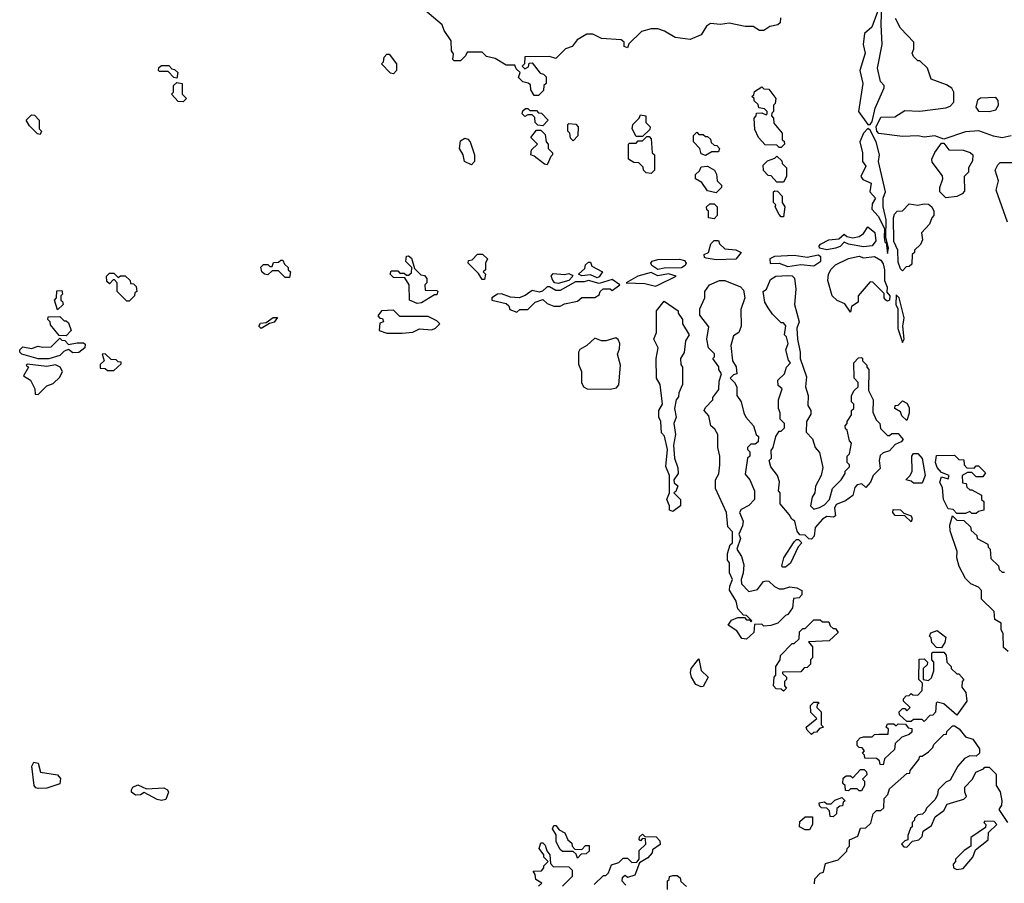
# Model space of a CAD drawing. Extents: x 2769579 to 2883812, y 684207 to 828660.
# Tile 87 of 256: x 2825430 to 2829975, y 702064 to 706049. Entities that reach past the tile are written whole.
import ezdxf

# ---------------------------------------------------------------- set-up
doc = ezdxf.new("R2010")
doc.units = 0

msp = doc.modelspace()

# ---------------------------------------------------------------- linework, layer by layer
at = {"layer": '0CON02XD'}
for points in [[(2828941.7, 706058.3), (2828940, 706035), (2828930, 706025), (2828893, 706017), (2828865, 706000), (2828845, 706000), (2828815, 706017.5), (2828778.3, 706018.3), (2828705, 706032.5), (2828665, 706027.5), (2828618.3, 706031.7), (2828600.7, 706019.3), (2828575, 705980), (2828525, 705957.5), (2828455, 705967.5), (2828407, 705997), (2828375, 706007.5), (2828345, 706007.5), (2828300, 705995), (2828241.7, 705938.3), (2828235, 705920), (2828220, 705925), (2828220, 705945), (2828207, 705957), (2828115, 705962.5), (2828075, 705982.5), (2828048.3, 705981.7), (2828003.6, 705956.4), (2827980, 705925), (2827950, 705915), (2827905, 705870), (2827875, 705880), (2827761.7, 705878.3), (2827760, 705845), (2827750, 705835), (2827761.7, 705821.7), (2827778.3, 705831.7), (2827781.7, 705848.3), (2827795, 705850), (2827831.7, 705801.7), (2827848.3, 705798.3), (2827860, 705785), (2827860, 705755), (2827850, 705745), (2827848.3, 705721.7), (2827825, 705700), (2827805, 705700), (2827790, 705725), (2827788.3, 705748.3), (2827777, 705757), (2827751.7, 705761.7), (2827731.7, 705781.7), (2827740, 705805), (2827721.7, 705821.7), (2827715, 705840), (2827675, 705840), (2827625, 705870), (2827585, 705880), (2827565, 705900), (2827495, 705900), (2827488.3, 705881.7), (2827465, 705860), (2827435, 705860), (2827430, 705865), (2827431.7, 705891.7), (2827422.5, 705905), (2827421.7, 705951.7), (2827389.3, 705999.3), (2827380, 706025), (2827240, 706145)], [(2829355, 705566.2), (2829365, 705580), (2829379.5, 705640.5), (2829420, 705735), (2829420, 705745), (2829403.6, 705763.6), (2829390, 705825), (2829411.2, 705935), (2829406.2, 706025), (2829410, 706125), (2829405, 706140), (2829393.8, 706125), (2829390, 706085), (2829363.3, 706015), (2829330, 705985), (2829323.3, 705935), (2829332.5, 705895), (2829307.5, 705815), (2829322, 705755), (2829301.2, 705625), (2829345, 705566.2), (2829355, 705566.2)], [(2830006.4, 705513.6), (2829965, 705503.3), (2829925, 705511.2), (2829857, 705537), (2829795, 705532), (2829695, 705497.5), (2829653.6, 705513.6), (2829605, 705506.7), (2829575, 705513.8), (2829505, 705510), (2829395, 705524), (2829386.7, 705535), (2829383.8, 705555), (2829405, 705600), (2829469.3, 705600.7), (2829515, 705630), (2829585, 705627.5), (2829705, 705642.5), (2829725, 705650), (2829741.7, 705668.3), (2829742.5, 705715), (2829733, 705733), (2829708.3, 705748.3), (2829637.5, 705775), (2829620, 705825), (2829585, 705860), (2829575, 705860), (2829555, 705880), (2829550, 705895), (2829557.5, 705915), (2829557.5, 705945), (2829495, 706010), (2829472.5, 706055)], [(2827155, 705800), (2827141.7, 705801.7), (2827100, 705845), (2827110, 705855), (2827113, 705877), (2827125, 705890), (2827135, 705890), (2827170, 705845), (2827170, 705815), (2827155, 705800)], [(2826155, 705780), (2826141.7, 705781.7), (2826115, 705810), (2826075, 705810), (2826070, 705815), (2826071.7, 705828.3), (2826085, 705837.5), (2826118.3, 705838.3), (2826131.7, 705821.7), (2826145, 705820), (2826160, 705805), (2826155, 705780)], [(2826185, 705670), (2826161.7, 705671.7), (2826130, 705705), (2826140, 705715), (2826140, 705745), (2826155, 705760), (2826180, 705755), (2826180, 705705), (2826200, 705685), (2826185, 705670)], [(2828945, 705460), (2828935, 705460), (2828925, 705470), (2828871.7, 705471.7), (2828840, 705505), (2828823, 705543), (2828820, 705595), (2828830, 705605), (2828831.7, 705618.3), (2828855, 705620), (2828875, 705610), (2828880, 705615), (2828880, 705625), (2828868.3, 705638.3), (2828841.7, 705641.7), (2828838.3, 705658.3), (2828820, 705675), (2828820, 705685), (2828810, 705695), (2828818.3, 705701.7), (2828821.7, 705718.3), (2828855, 705740), (2828865, 705730), (2828888.3, 705728.3), (2828920, 705685), (2828917, 705663), (2828910, 705655), (2828910, 705625), (2828901.7, 705618.3), (2828900, 705605), (2828910, 705595), (2828911.7, 705571.7), (2828950, 705525), (2828950, 705495), (2828958.3, 705488.3), (2828960, 705475), (2828945, 705460)], [(2829905, 705626.2), (2829935, 705633.3), (2829947.5, 705655), (2829947, 705677), (2829935, 705690), (2829865, 705687.5), (2829851.7, 705678.3), (2829843.3, 705645), (2829855, 705627.5), (2829905, 705626.2)], [(2827845, 705560), (2827821.7, 705561.7), (2827810, 705575), (2827808.3, 705598.3), (2827795, 705610), (2827775, 705610), (2827761.7, 705601.7), (2827750, 705615), (2827751.7, 705628.3), (2827765, 705640), (2827775, 705640), (2827785, 705630), (2827815, 705630), (2827825, 705620), (2827838.3, 705618.3), (2827870, 705585), (2827845, 705560)], [(2825525, 705520), (2825511.7, 705521.7), (2825475, 705560), (2825460, 705585), (2825485, 705610), (2825498.3, 705608.3), (2825520, 705585), (2825520, 705545), (2825530, 705535), (2825525, 705520)], [(2828305, 705510), (2828275, 705510), (2828257.5, 705545), (2828260, 705565), (2828290, 705595), (2828295, 705610), (2828320, 705605), (2828320, 705575), (2828340, 705555), (2828338.3, 705541.7), (2828305, 705510)], [(2827985, 705490), (2827971.7, 705501.7), (2827970, 705525), (2827960, 705535), (2827960, 705565), (2827965, 705570), (2827997, 705567), (2828007.5, 705555), (2828007, 705513), (2827985, 705490)], [(2829435, 704970), (2829440, 704995), (2829427.5, 705045), (2829430, 705125), (2829415.9, 705185.9), (2829416.2, 705225), (2829426.2, 705255), (2829394, 705395), (2829398, 705425), (2829384, 705485), (2829355, 705540), (2829345, 705547.5), (2829324.2, 705525), (2829308, 705485), (2829320, 705435), (2829320.8, 705395), (2829336.4, 705373.6), (2829312.5, 705325), (2829322.4, 705312.4), (2829360, 705295), (2829354, 705255), (2829380, 705225), (2829365, 705200), (2829364, 705175), (2829392.3, 705142.3), (2829422.5, 705085), (2829420, 705045), (2829423.6, 705023.6), (2829430, 705020), (2829435, 704970)], [(2827515, 705380), (2827482.5, 705395), (2827477.5, 705425), (2827460, 705455), (2827465, 705490), (2827485, 705502.5), (2827498.3, 705498.3), (2827510, 705485), (2827530, 705425), (2827530, 705395), (2827515, 705380)], [(2827865, 705380), (2827851.7, 705381.7), (2827805, 705420), (2827790, 705425), (2827791.7, 705448.3), (2827820, 705475), (2827790, 705505), (2827815, 705540), (2827835, 705540), (2827855, 705520), (2827860, 705485), (2827870, 705475), (2827870, 705455), (2827890, 705435), (2827890, 705425), (2827881.7, 705418.3), (2827865, 705380)], [(2828345, 705340), (2828321.7, 705341.7), (2828310, 705355), (2828308.3, 705368.3), (2828288.3, 705388.3), (2828265, 705390), (2828240, 705405), (2828240, 705475), (2828245, 705480), (2828275, 705480), (2828285, 705490), (2828305, 705490), (2828325, 705510), (2828335, 705510), (2828345, 705500), (2828350, 705435), (2828360, 705425), (2828360, 705355), (2828345, 705340)], [(2828595, 705422.5), (2828575, 705430), (2828570, 705455), (2828540, 705485), (2828540, 705515), (2828555, 705530), (2828565, 705520), (2828585, 705520), (2828595, 705510), (2828605, 705510), (2828618.3, 705498.3), (2828621.7, 705481.7), (2828635, 705470), (2828648.3, 705468.3), (2828660, 705455), (2828655, 705440), (2828625, 705440), (2828595, 705422.5)], [(2829705, 705227.5), (2829677.5, 705255), (2829677.5, 705275), (2829691.2, 705315), (2829689.3, 705329.3), (2829641.7, 705391.7), (2829640, 705405), (2829653.9, 705436.1), (2829685, 705480), (2829695, 705480), (2829718.3, 705448.3), (2829785, 705447.5), (2829817, 705437), (2829830, 705425), (2829828.3, 705398.3), (2829810, 705365), (2829810, 705345), (2829790, 705325), (2829791.7, 705258.3), (2829780, 705245), (2829755, 705232.5), (2829705, 705227.5)], [(2828955, 705300), (2828925, 705300), (2828898.3, 705328.3), (2828885, 705330), (2828863, 705353), (2828861.7, 705378.3), (2828881.7, 705398.3), (2828915, 705410), (2828925, 705420), (2828948.3, 705398.3), (2828950, 705385), (2828970, 705365), (2828970, 705325), (2828955, 705300)], [(2828645, 705250), (2828605, 705260), (2828578.3, 705298.3), (2828550, 705315), (2828550, 705335), (2828568.3, 705351.7), (2828575, 705370), (2828605, 705372.5), (2828637.5, 705355), (2828647, 705337), (2828650, 705305), (2828670, 705285), (2828670, 705275), (2828645, 705250)], [(2829990, 705115), (2829937, 705263), (2829948.8, 705305), (2829933.3, 705355), (2829945, 705380), (2829955, 705390), (2830015, 705390)], [(2828955, 705140), (2828945, 705140), (2828935, 705150), (2828917.5, 705185), (2828920, 705195), (2828910, 705205), (2828910, 705255), (2828915, 705260), (2828928.3, 705258.3), (2828950, 705235), (2828950, 705205), (2828962.5, 705185), (2828955, 705140)], [(2828635, 705130), (2828610, 705135), (2828610, 705165), (2828601.7, 705171.7), (2828600, 705185), (2828615, 705200), (2828635, 705200), (2828650, 705185), (2828650, 705145), (2828635, 705130)], [(2829505, 704890), (2829495, 704900), (2829485, 704930), (2829483.3, 704985), (2829464.4, 705025), (2829463.8, 705135), (2829468.3, 705151.7), (2829480, 705165), (2829505, 705167.5), (2829535, 705200), (2829575, 705193.3), (2829605, 705200), (2829625, 705197.5), (2829640, 705185), (2829650, 705165), (2829650, 705145), (2829640, 705135), (2829630, 705105), (2829592.5, 705065), (2829597, 705033), (2829588.3, 705011.7), (2829560, 704985), (2829560, 704975), (2829550, 704965), (2829548.3, 704921.7), (2829535, 704910), (2829521.7, 704908.3), (2829505, 704890)], [(2829155, 704987.5), (2829122.5, 704995), (2829120, 705005), (2829127, 705013), (2829165, 705033.3), (2829211.7, 705038.3), (2829235, 705060), (2829248.3, 705048.3), (2829275, 705042.5), (2829305, 705048.8), (2829325, 705062.5), (2829345, 705092.5), (2829376.6, 705066.6), (2829382.1, 705027.9), (2829365, 705006), (2829325, 705001.2), (2829255, 705013.3), (2829235, 705022.5), (2829217.3, 705002.7), (2829195, 704994.2), (2829155, 704987.5)], [(2828645, 704941.2), (2828598.3, 704948.3), (2828591.7, 704951.7), (2828590, 704965), (2828610, 704975), (2828620, 705015), (2828635, 705030), (2828655, 705030), (2828660, 705015), (2828685, 704992.5), (2828735, 704987.5), (2828760, 704975), (2828735, 704944.2), (2828645, 704941.2)], [(2827265, 704740), (2827230, 704755), (2827227.5, 704825), (2827208.3, 704858.3), (2827155, 704860), (2827140, 704875), (2827145, 704890), (2827175, 704890), (2827185, 704880), (2827205, 704880), (2827215, 704870), (2827225, 704870), (2827238.3, 704881.7), (2827240, 704905), (2827213, 704933), (2827215, 704957.5), (2827225, 704960), (2827239.3, 704949.3), (2827251.7, 704901.7), (2827281.7, 704871.7), (2827298.3, 704868.3), (2827310, 704855), (2827310, 704835), (2827300, 704825), (2827301.7, 704801.7), (2827355, 704800), (2827360, 704795), (2827355, 704780), (2827345, 704780), (2827285, 704742.5), (2827265, 704740)], [(2827575, 704850), (2827565, 704850), (2827548.3, 704878.3), (2827500, 704925), (2827501.7, 704938.3), (2827518.3, 704941.7), (2827543, 704967), (2827567, 704967), (2827590, 704945), (2827580, 704925), (2827580, 704895), (2827570, 704885), (2827580, 704875), (2827575, 704850)], [(2828975, 704910), (2829035, 704920), (2829095, 704913.3), (2829127.5, 704935), (2829127.5, 704955), (2829115, 704962.5), (2829065, 704952), (2829005, 704961.4), (2828914.3, 704955.7), (2828892, 704945), (2828894.1, 704924.1), (2828935, 704926.2), (2828975, 704910)], [(2829265, 704700), (2829238.3, 704738.3), (2829203, 704753), (2829180, 704775), (2829160, 704845), (2829163.3, 704875), (2829175, 704897.5), (2829195, 704917.5), (2829255, 704947.5), (2829305, 704957.5), (2829325, 704950), (2829375.9, 704955.9), (2829405, 704940), (2829415, 704922.5), (2829422, 704895), (2829422.5, 704845), (2829433.8, 704815), (2829432.5, 704792.5), (2829447.1, 704775), (2829445.5, 704754.5), (2829435, 704750), (2829427.5, 704755), (2829420, 704765), (2829420, 704785), (2829368.3, 704838.3), (2829355, 704840), (2829300, 704775), (2829300, 704745), (2829270, 704725), (2829265, 704700)], [(2826675, 704860), (2826655, 704860), (2826625, 704890), (2826595, 704890), (2826575, 704872.5), (2826560, 704875), (2826547.5, 704885), (2826543, 704907), (2826555, 704920), (2826575, 704920), (2826585, 704910), (2826595, 704910), (2826601.7, 704928.3), (2826625, 704930), (2826635, 704940), (2826645, 704940), (2826651.7, 704921.7), (2826670, 704905), (2826670, 704895), (2826680, 704885), (2826675, 704860)], [(2828095, 704857.5), (2828065, 704872), (2828025, 704867.5), (2828010, 704875), (2828038.3, 704901.7), (2828041.7, 704918.3), (2828055, 704930), (2828065, 704930), (2828071.7, 704911.7), (2828120, 704885), (2828105, 704862), (2828095, 704857.5)], [(2828375, 704896.2), (2828347.5, 704915), (2828342.5, 704925), (2828350, 704935), (2828375, 704942.5), (2828475, 704943.3), (2828498.3, 704938.3), (2828506.2, 704926.2), (2828501.2, 704915), (2828485, 704904.2), (2828405, 704902.5), (2828375, 704896.2)], [(2825935, 704750), (2825925, 704750), (2825880, 704795), (2825880, 704835), (2825868.3, 704848.3), (2825861.7, 704848.3), (2825845, 704830), (2825831.7, 704841.7), (2825830, 704865), (2825845, 704880), (2825865, 704880), (2825885, 704860), (2825895, 704867.5), (2825917, 704867), (2825940, 704845), (2825941.7, 704831.7), (2825955, 704830), (2825968.3, 704818.3), (2825970, 704795), (2825961.7, 704788.3), (2825960, 704775), (2825935, 704750)], [(2827915, 704832), (2827900, 704835), (2827891.2, 704845), (2827882.5, 704865), (2827891.7, 704878.3), (2827945, 704873.3), (2827965, 704877.5), (2827980, 704870), (2827982.5, 704865), (2827965, 704846.2), (2827915, 704832)], [(2828365, 704820), (2828375, 704823.3), (2828460, 704865), (2828425, 704875.7), (2828375, 704867.5), (2828345, 704882.5), (2828282.5, 704865), (2828230, 704835), (2828315, 704832.5), (2828365, 704820)], [(2829085, 703652.5), (2829073, 703653), (2829055, 703670), (2829031.7, 703671.7), (2829018.3, 703688.3), (2829007.5, 703735), (2828993.6, 703743.6), (2828982.5, 703765), (2828940, 703815), (2828940, 703865), (2828932.5, 703875), (2828937, 703917), (2828927.5, 703945), (2828897.5, 703985), (2828890, 704015), (2828900, 704025), (2828898.3, 704061.7), (2828907.5, 704075), (2828920, 704125), (2828935, 704150), (2828945, 704150), (2828960, 704165), (2828960, 704185), (2828940, 704205), (2828940, 704235), (2828932.5, 704255), (2828932.5, 704295), (2828950, 704345), (2828931.7, 704361.7), (2828930, 704385), (2828960, 704415), (2828970, 704445), (2828987.5, 704465), (2828978.3, 704478.3), (2828966.7, 704525), (2828977.5, 704555), (2828970, 704585), (2828960, 704595), (2828967, 704637), (2828955, 704650), (2828945, 704650), (2828905, 704690), (2828885, 704720), (2828870, 704745), (2828862.5, 704795), (2828877.5, 704805), (2828895, 704850), (2828920, 704865), (2828975, 704868.8), (2828996.4, 704866.4), (2829007, 704857), (2829013.3, 704805), (2829006.7, 704735), (2829027.5, 704655), (2829017.5, 704625), (2829020, 704575), (2829032.5, 704515), (2829032.5, 704485), (2829061.7, 704401.7), (2829057.5, 704355), (2829070, 704315), (2829068.3, 704268.3), (2829082.5, 704245), (2829081.7, 704228.3), (2829062.5, 704195), (2829060, 704145), (2829090, 704115), (2829102.5, 704075), (2829121.7, 704051.7), (2829137, 703983), (2829130, 703945), (2829103, 703897), (2829100, 703865), (2829087.5, 703845), (2829080, 703805), (2829095, 703790), (2829121.7, 703798.3), (2829145, 703810), (2829167.5, 703835), (2829182.5, 703885), (2829222.5, 703925), (2829240, 703955), (2829240, 703965), (2829260, 703985), (2829260, 703995), (2829250, 704005), (2829250, 704035), (2829260, 704045), (2829270, 704095), (2829260, 704105), (2829250, 704155), (2829241.7, 704161.7), (2829240, 704175), (2829250, 704185), (2829250, 704195), (2829270, 704225), (2829270, 704245), (2829280, 704255), (2829280, 704275), (2829270, 704285), (2829270, 704315), (2829281.7, 704338.3), (2829300, 704355), (2829300, 704375), (2829282.5, 704395), (2829280, 704465), (2829301.7, 704488.3), (2829315, 704490), (2829320, 704485), (2829320, 704475), (2829340, 704455), (2829340, 704445), (2829350, 704435), (2829348.3, 704338.3), (2829370, 704295), (2829368.3, 704238.3), (2829383, 704203), (2829400, 704185), (2829403, 704163), (2829435, 704130), (2829445, 704130), (2829455, 704140), (2829485, 704140), (2829507.5, 704112.5), (2829498.3, 704101.7), (2829470.7, 704089.3), (2829445, 704060), (2829415, 704050), (2829401.7, 704038.3), (2829397.5, 704015), (2829401.7, 703978.3), (2829370, 703945), (2829357.5, 703915), (2829335, 703890), (2829317, 703907), (2829295, 703902.5), (2829285, 703890), (2829276.4, 703853.6), (2829241.2, 703828.8), (2829198.3, 703811.7), (2829191.2, 703795), (2829195, 703760), (2829186.7, 703753.3), (2829155, 703756.7), (2829136.1, 703743.9), (2829102.5, 703705), (2829097.5, 703665), (2829085, 703652.5)], [(2827725, 704700), (2827738.3, 704711.7), (2827775, 704712.5), (2827810, 704745), (2827845, 704757.5), (2827865, 704740), (2827895, 704727.5), (2827925, 704727.5), (2827945, 704737.5), (2828005, 704750), (2828025, 704767.5), (2828085, 704767.5), (2828105, 704780), (2828110, 704795), (2828123, 704807), (2828155, 704807.5), (2828165, 704800), (2828200, 704825), (2828165, 704850), (2828105, 704831.2), (2828055, 704845.6), (2828035, 704839.4), (2827995, 704839.4), (2827925, 704800), (2827905, 704798.8), (2827875, 704816), (2827864.3, 704815.7), (2827842.9, 704797.1), (2827827.7, 704792.3), (2827795, 704800), (2827762.9, 704777.1), (2827735, 704766.2), (2827695, 704768.8), (2827653.6, 704783.6), (2827635, 704782), (2827610, 704765), (2827610, 704755), (2827675, 704740), (2827688.3, 704728.3), (2827691.7, 704711.7), (2827725, 704700)], [(2828785, 703190), (2828763.6, 703193.6), (2828739.5, 703229.5), (2828700, 703255), (2828715, 703277.5), (2828745, 703290), (2828775, 703290), (2828785, 703280), (2828800, 703280), (2828805, 703270), (2828810, 703275), (2828785, 703300), (2828771.7, 703301.7), (2828745, 703330), (2828737.5, 703365), (2828707, 703417), (2828707.5, 703435), (2828720, 703465), (2828707, 703497), (2828707, 703543), (2828697.5, 703555), (2828697.5, 703585), (2828710, 703625), (2828720, 703635), (2828720, 703685), (2828698.3, 703708.3), (2828692.5, 703775), (2828642.5, 703885), (2828642.5, 703925), (2828657, 703953), (2828662.5, 703995), (2828662.5, 704035), (2828652.5, 704075), (2828652.5, 704135), (2828639.3, 704159.3), (2828620, 704175), (2828611.7, 704221.7), (2828590, 704245), (2828595, 704260), (2828630, 704295), (2828630, 704305), (2828657, 704343), (2828658.3, 704381.7), (2828670, 704415), (2828657.5, 704435), (2828657, 704447), (2828630, 704485), (2828637, 704493), (2828637, 704507), (2828610, 704535), (2828602.5, 704575), (2828611.7, 704631.7), (2828570, 704685), (2828570, 704715), (2828592.5, 704765), (2828592.5, 704795), (2828613.9, 704826.1), (2828660, 704845), (2828685, 704846.2), (2828757, 704817), (2828771.7, 704801.7), (2828777.5, 704765), (2828758.3, 704711.7), (2828760, 704635), (2828750, 704605), (2828725, 704590), (2828712.5, 704545), (2828720, 704475), (2828737, 704447), (2828740, 704415), (2828725, 704410), (2828710, 704395), (2828730, 704375), (2828740, 704355), (2828740, 704315), (2828760, 704285), (2828772.5, 704235), (2828782.5, 704215), (2828817.5, 704175), (2828830, 704135), (2828840, 704125), (2828838.3, 704101.7), (2828825, 704090), (2828805, 704090), (2828790, 704075), (2828790, 704065), (2828800, 704055), (2828800, 704035), (2828790, 704025), (2828778.3, 703951.7), (2828800, 703925), (2828822.5, 703875), (2828822.5, 703835), (2828795, 703807.5), (2828760.7, 703789.3), (2828752.5, 703775), (2828770, 703735), (2828767, 703713), (2828750, 703675), (2828757.5, 703655), (2828740, 703605), (2828761.7, 703571.7), (2828773.3, 703533.3), (2828770, 703495), (2828760, 703465), (2828762.5, 703445), (2828795, 703410), (2828835, 703420), (2828863.6, 703456.4), (2828875, 703460), (2828888.3, 703458.3), (2828913.9, 703433.9), (2828935, 703423.3), (2828955, 703422.5), (2828985, 703432.5), (2829017, 703427), (2829040, 703415), (2829040, 703395), (2829028.3, 703381.7), (2829001.7, 703378.3), (2828997.5, 703335), (2828976.4, 703303.6), (2828965, 703300), (2828930, 703265), (2828897, 703253), (2828865, 703250), (2828855, 703260), (2828821.7, 703258.3), (2828818.3, 703221.7), (2828785, 703190)], [(2825605, 704710), (2825590, 704755), (2825600, 704765), (2825601.7, 704798.3), (2825625, 704800), (2825627.5, 704782.5), (2825620, 704775), (2825620, 704755), (2825628.3, 704748.3), (2825630, 704735), (2825605, 704710)], [(2829505, 704560), (2829512.5, 704575), (2829506.7, 704635), (2829513, 704673), (2829490, 704765), (2829475, 704780), (2829474, 704735), (2829483.3, 704715), (2829484.1, 704624.1), (2829505, 704560)], [(2828445, 703780), (2828430, 703785), (2828430, 703805), (2828417.5, 703835), (2828430, 703865), (2828430, 703945), (2828413, 703987), (2828420, 704065), (2828407, 704127), (2828393, 704143), (2828390, 704195), (2828380, 704215), (2828380, 704245), (2828397.5, 704275), (2828386.4, 704366.4), (2828370, 704395), (2828367.5, 704485), (2828376.7, 704535), (2828357.5, 704575), (2828370, 704605), (2828370, 704705), (2828405, 704750), (2828470, 704705), (2828470, 704695), (2828490, 704665), (2828490, 704645), (2828520, 704595), (2828503, 704567), (2828497, 704513), (2828480, 704485), (2828481.7, 704458.3), (2828490, 704445), (2828490, 704365), (2828473, 704327), (2828471.7, 704308.3), (2828460, 704295), (2828452.5, 704255), (2828460, 704215), (2828450, 704185), (2828457.5, 704135), (2828447.5, 704085), (2828452.5, 704025), (2828468.3, 703981.7), (2828470, 703955), (2828450, 703925), (2828451.7, 703911.7), (2828467.5, 703897.5), (2828458.3, 703871.7), (2828450, 703865), (2828480, 703835), (2828480, 703805), (2828445, 703780)], [(2827125, 704602.5), (2827195, 704603.3), (2827245, 704607.5), (2827275, 704622.5), (2827331.7, 704618.3), (2827350, 704625), (2827370, 704645), (2827355, 704660), (2827315, 704680), (2827185, 704680), (2827155, 704708), (2827100, 704705), (2827082.5, 704682.5), (2827091.7, 704671.7), (2827105, 704670), (2827110, 704655), (2827091.7, 704648.3), (2827090, 704615), (2827125, 704602.5)], [(2825645, 704590), (2825611.7, 704591.7), (2825571.7, 704641.7), (2825570, 704655), (2825560, 704665), (2825561.7, 704678.3), (2825615, 704680), (2825635, 704660), (2825645, 704660), (2825655, 704650), (2825667.5, 704615), (2825645, 704590)], [(2826545, 704624), (2826533.3, 704635), (2826541.7, 704648.3), (2826567.5, 704652.5), (2826600, 704675), (2826620, 704675), (2826605, 704653.8), (2826582.5, 704647.5), (2826545, 704624)], [(2825565, 704484.4), (2825515, 704484.4), (2825440, 704505), (2825430, 704515), (2825430, 704525), (2825445, 704540), (2825485, 704532.5), (2825515, 704542.5), (2825535, 704537.5), (2825575, 704540), (2825615, 704580), (2825625, 704570), (2825638.3, 704568.3), (2825655, 704550), (2825695, 704557.5), (2825725, 704557.5), (2825731.7, 704551.7), (2825730, 704535), (2825703.3, 704513.3), (2825675, 704511.2), (2825655, 704527.5), (2825635, 704518.8), (2825615, 704500), (2825565, 704484.4)], [(2828155, 704344), (2828185, 704350), (2828196.1, 704363.9), (2828202.5, 704455), (2828190, 704505), (2828199.3, 704530.7), (2828200, 704555), (2828193, 704573), (2828181.7, 704581.7), (2828135, 704567.5), (2828115, 704567.5), (2828085, 704580), (2828047.5, 704545), (2828015, 704527.5), (2828010, 704515), (2828009.3, 704459.3), (2828023.3, 704425), (2828023.3, 704375), (2828032.5, 704355), (2828050, 704345), (2828155, 704344)], [(2825865, 704430), (2825898.3, 704461.7), (2825898.3, 704468.3), (2825885, 704470), (2825875, 704480), (2825851.7, 704481.7), (2825825, 704507.5), (2825810, 704505), (2825820, 704475), (2825801.7, 704458.3), (2825801.7, 704441.7), (2825825, 704440), (2825835, 704430), (2825865, 704430)], [(2825515, 704320), (2825555, 704360), (2825585, 704370), (2825615, 704400), (2825627.5, 704425), (2825616.4, 704446.4), (2825595, 704456.7), (2825555, 704448.8), (2825465, 704460), (2825460, 704455), (2825470, 704445), (2825447.5, 704405), (2825480, 704385), (2825500, 704345), (2825501.7, 704321.7), (2825515, 704320)], [(2829525, 704200), (2829501.7, 704221.7), (2829495, 704240), (2829470, 704255), (2829471.7, 704268.3), (2829485, 704270), (2829505, 704290), (2829525, 704280), (2829535, 704260), (2829535.9, 704234.1), (2829525, 704200)], [(2829595, 703910), (2829555, 703910), (2829545, 703920), (2829520, 703925), (2829540, 703945), (2829550, 703965), (2829547.5, 704035), (2829555, 704047.5), (2829575, 704046.7), (2829596.4, 704023.6), (2829608.8, 703945), (2829595, 703910)], [(2829845, 703770), (2829825, 703770), (2829815, 703780), (2829795, 703770), (2829755, 703770), (2829738.3, 703788.3), (2829715, 703792.5), (2829694, 703835), (2829689.3, 703889.3), (2829677.5, 703915), (2829685, 703940), (2829715, 703930), (2829720, 703945), (2829685, 703960), (2829665, 703982.5), (2829656.7, 704005), (2829661.7, 704038.3), (2829745, 704040), (2829765, 704020), (2829788.3, 704018.3), (2829790, 703995), (2829801.7, 703981.7), (2829835, 703980), (2829845, 703990), (2829855, 703990), (2829888.3, 703958.3), (2829875, 703940), (2829845, 703940), (2829825, 703960), (2829805, 703960), (2829780, 703945), (2829781.7, 703911.7), (2829798.3, 703908.3), (2829801.7, 703891.7), (2829815, 703880), (2829825, 703880), (2829870, 703855), (2829870, 703835), (2829880, 703825), (2829880, 703785), (2829855, 703780), (2829845, 703770)], [(2829545, 703732.5), (2829515, 703760), (2829471.7, 703761.7), (2829460, 703775), (2829461.7, 703788.3), (2829495, 703787.5), (2829511.7, 703771.7), (2829545, 703760), (2829550, 703745), (2829545, 703732.5)], [(2829993, 703133), (2829971.7, 703151.7), (2829970, 703215), (2829960, 703235), (2829960, 703265), (2829931.7, 703281.7), (2829928.3, 703318.3), (2829870, 703375), (2829870, 703415), (2829855, 703430), (2829820, 703445), (2829795, 703470), (2829766.2, 703525), (2829756.2, 703565), (2829756.7, 703595), (2829725, 703690), (2829723.9, 703716.1), (2829735, 703760), (2829755, 703740), (2829788.3, 703738.3), (2829818.3, 703708.3), (2829821.7, 703691.7), (2829848.3, 703668.3), (2829850, 703655), (2829898.3, 703628.3), (2829900, 703615), (2829910, 703605), (2829913, 703563), (2829948.3, 703528.3), (2829951.7, 703511.7), (2829965, 703500), (2829975, 703500)], [(2828965, 703522.5), (2828952.5, 703522.5), (2828948.3, 703528.3), (2828956.7, 703565), (2829005, 703640), (2829015, 703650), (2829025, 703650), (2829040, 703635), (2829023, 703617), (2828988.3, 703541.7), (2828965, 703522.5)], [(2828955, 702950), (2828945, 702960), (2828921.7, 702961.7), (2828910, 702975), (2828912.5, 703015), (2828920, 703025), (2828920, 703065), (2828940, 703095), (2828942.5, 703115), (2828995, 703170), (2829005, 703170), (2829028.3, 703191.7), (2829030, 703225), (2829045, 703240), (2829055, 703240), (2829095, 703280), (2829125, 703280), (2829135, 703270), (2829165, 703270), (2829171.7, 703251.7), (2829185, 703240), (2829195, 703240), (2829208.3, 703221.7), (2829167, 703183), (2829071.7, 703178.3), (2829090, 703155), (2829090, 703105), (2829080, 703095), (2829080, 703075), (2829065, 703060), (2829051.7, 703058.3), (2829035, 703040), (2828951.7, 703038.3), (2828951.7, 703031.7), (2828970, 703015), (2828970, 703005), (2828960, 702995), (2828960, 702975), (2828970, 702965), (2828955, 702950)], [(2829685, 703150), (2829661.7, 703151.7), (2829640, 703175), (2829637, 703197), (2829630, 703205), (2829635, 703220), (2829665, 703230), (2829705, 703200), (2829700, 703175), (2829685, 703150)], [(2828575, 702970), (2828551.7, 702981.7), (2828531.2, 703015), (2828526.7, 703035), (2828530, 703055), (2828565, 703100), (2828576.2, 703046.2), (2828607.5, 703015), (2828585, 702972.5), (2828575, 702970)], [(2829605, 702810), (2829595, 702820), (2829555, 702820), (2829545, 702810), (2829525, 702810), (2829491.7, 702841.7), (2829490, 702855), (2829505, 702870), (2829515, 702870), (2829525, 702860), (2829540, 702875), (2829510, 702905), (2829510, 702915), (2829521.7, 702928.3), (2829535, 702930), (2829545, 702940), (2829553, 702933), (2829575, 702932.5), (2829596, 702954), (2829597.5, 702987.5), (2829580, 703005), (2829581.7, 703098.3), (2829605, 703100), (2829620, 703085), (2829618.3, 703071.7), (2829600, 703055), (2829600, 703005), (2829625, 703000), (2829638.3, 703011.7), (2829650, 703045), (2829650, 703085), (2829640, 703095), (2829640, 703125), (2829645, 703130), (2829695, 703130), (2829707, 703117), (2829710, 703085), (2829730, 703065), (2829730, 703055), (2829755, 703030), (2829765, 703030), (2829787.5, 703005), (2829780, 702995), (2829778.3, 702968.3), (2829797.5, 702945), (2829802.5, 702905), (2829755, 702840), (2829695, 702892.5), (2829665, 702900), (2829660, 702895), (2829657, 702853), (2829645, 702840), (2829631.7, 702838.3), (2829605, 702810)], [(2829085, 702750), (2829065, 702770), (2829060, 702785), (2829110, 702825), (2829081.7, 702851.7), (2829080, 702885), (2829095, 702900), (2829115, 702900), (2829120, 702895), (2829111.7, 702888.3), (2829110, 702875), (2829130, 702855), (2829130, 702795), (2829140, 702785), (2829121.7, 702778.3), (2829108.3, 702761.7), (2829095, 702760), (2829085, 702750)], [(2829415, 702610), (2829401.7, 702611.7), (2829398.3, 702628.3), (2829385, 702640), (2829331.7, 702641.7), (2829330, 702655), (2829320, 702665), (2829330, 702675), (2829318.3, 702688.3), (2829305, 702690), (2829295, 702700), (2829295, 702720), (2829310, 702735), (2829325, 702740), (2829365, 702740), (2829375, 702750), (2829395, 702752.5), (2829438.3, 702751.7), (2829440, 702775), (2829430, 702785), (2829435, 702800), (2829465, 702800), (2829475, 702790), (2829485, 702800), (2829518.3, 702798.3), (2829531.7, 702781.7), (2829548.3, 702778.3), (2829548.3, 702761.7), (2829535, 702750), (2829501.7, 702738.3), (2829471.7, 702708.3), (2829468.3, 702681.7), (2829421.7, 702638.3), (2829415, 702610)], [(2829625, 702670), (2829645, 702690), (2829650, 702705), (2829695, 702750), (2829708.3, 702751.7), (2829710, 702765), (2829735, 702790), (2829745, 702790), (2829766.4, 702776.4), (2829795, 702740), (2829829.3, 702729.3), (2829860, 702685), (2829860, 702665), (2829845, 702650), (2829815, 702652.5), (2829790.7, 702639.3), (2829760, 702605), (2829725, 702540), (2829705, 702530), (2829670, 702495), (2829667, 702473), (2829655, 702450), (2829615, 702410), (2829610, 702395), (2829597, 702383), (2829575, 702380), (2829560, 702365), (2829560, 702355), (2829550, 702345), (2829550, 702325), (2829541.7, 702318.3), (2829530, 702285), (2829530, 702265), (2829515, 702260), (2829500, 702245), (2829511.7, 702231.7), (2829525, 702230), (2829551.7, 702258.3), (2829580, 702265), (2829595, 702280), (2829600, 702305), (2829639.3, 702330.7), (2829655, 702370), (2829695, 702400), (2829710.7, 702429.3), (2829788.3, 702451.7), (2829800, 702465), (2829792.5, 702485), (2829793, 702507), (2829827.5, 702545), (2829843.3, 702576.7), (2829878.3, 702591.7), (2829885, 702600), (2829905, 702600), (2829937, 702567), (2829936.7, 702515), (2829955.8, 702485.8), (2829964, 702445), (2829961.2, 702425), (2829950, 702405), (2829990, 702345)], [(2829098.3, 702061.7), (2829100, 702085), (2829125, 702110), (2829140, 702115), (2829150, 702155), (2829208.3, 702171.7), (2829248.3, 702211.7), (2829250, 702225), (2829260, 702235), (2829260, 702265), (2829298.3, 702281.7), (2829311.7, 702318.3), (2829335, 702320), (2829358.3, 702341.7), (2829370, 702385), (2829385, 702400), (2829405, 702400), (2829418.3, 702411.7), (2829420, 702455), (2829437, 702473), (2829445, 702500), (2829525, 702570), (2829538.3, 702571.7), (2829540, 702585), (2829580, 702635), (2829585, 702650), (2829595, 702650), (2829625, 702670)], [(2825515, 702501.2), (2825504.2, 702504.2), (2825496.7, 702515), (2825486.7, 702605), (2825495, 702622.5), (2825515, 702617.5), (2825526.4, 702576.4), (2825604.2, 702564.2), (2825617.7, 702547.7), (2825615, 702523.3), (2825555, 702503.3), (2825515, 702501.2)], [(2829315, 702490), (2829305, 702490), (2829295, 702500), (2829265, 702500), (2829255, 702490), (2829241.7, 702491.7), (2829240, 702515), (2829230, 702525), (2829231.7, 702548.3), (2829245, 702560), (2829265, 702560), (2829275, 702550), (2829311.7, 702588.3), (2829328.3, 702588.3), (2829338.3, 702578.3), (2829340, 702565), (2829320, 702545), (2829330, 702535), (2829330, 702515), (2829315, 702490)], [(2826085, 702446), (2826065, 702450), (2826005, 702482.5), (2825987.3, 702472.7), (2825965, 702470), (2825946.7, 702485), (2825946.2, 702495), (2825952.7, 702507.3), (2825975, 702517.5), (2826015, 702500), (2826095, 702503.8), (2826112.5, 702495), (2826117.5, 702485), (2826105, 702450), (2826085, 702446)], [(2829185, 702370), (2829171.7, 702371.7), (2829168.3, 702398.3), (2829155, 702410), (2829131.7, 702411.7), (2829121.7, 702421.7), (2829120, 702435), (2829145, 702440), (2829155, 702430), (2829175, 702430), (2829193, 702447), (2829225, 702460), (2829240, 702445), (2829231.7, 702438.3), (2829228.3, 702421.7), (2829215, 702420), (2829201.7, 702408.3), (2829200, 702385), (2829185, 702370)], [(2829075, 702310), (2829055, 702310), (2829030, 702325), (2829031.7, 702348.3), (2829055, 702370), (2829090, 702370), (2829090, 702335), (2829075, 702310)], [(2828005, 702180), (2827998.3, 702198.3), (2827985, 702210), (2827935, 702210), (2827925, 702220), (2827906.2, 702255), (2827906.7, 702286.7), (2827890, 702315), (2827895, 702330), (2827905, 702330), (2827920.7, 702310.7), (2827945.9, 702295.9), (2827960, 702265), (2827978.3, 702248.3), (2827980, 702235), (2827991.7, 702221.7), (2828025, 702220), (2828041.7, 702238.3), (2828058.3, 702238.3), (2828058.3, 702211.7), (2828045, 702200), (2828021.7, 702198.3), (2828005, 702180)], [(2829755, 702127.5), (2829785, 702132.5), (2829830, 702185), (2829841.7, 702218.3), (2829900, 702265), (2829901.7, 702298.3), (2829940, 702335), (2829928.3, 702348.3), (2829885, 702350), (2829880, 702345), (2829890, 702335), (2829888.3, 702321.7), (2829820, 702275), (2829820, 702235), (2829790, 702215), (2829750, 702175), (2829750, 702165), (2829738.3, 702151.7), (2829740, 702135), (2829755, 702127.5)], [(2828081.7, 702058.3), (2828125, 702100), (2828135, 702100), (2828148.3, 702111.7), (2828161.7, 702148.3), (2828195, 702160), (2828215, 702180), (2828235, 702180), (2828255, 702160), (2828278.3, 702161.7), (2828290, 702175), (2828290, 702215), (2828320, 702245), (2828318.3, 702268.3), (2828305, 702270), (2828295, 702260), (2828290, 702265), (2828291.7, 702278.3), (2828305, 702290), (2828315, 702280), (2828368.3, 702278.3), (2828385, 702260), (2828387, 702243), (2828351.7, 702218.3), (2828350, 702205), (2828329.3, 702180.7), (2828291.7, 702158.3), (2828269.3, 702100.7), (2828235, 702090), (2828225, 702100), (2828211.7, 702088.3), (2828210, 702075), (2828227.5, 702055)], [(2827825, 702050), (2827840, 702065), (2827811.7, 702081.7), (2827810, 702105), (2827800, 702120), (2827838.3, 702121.7), (2827850, 702135), (2827850, 702145), (2827870, 702165), (2827850, 702185), (2827850, 702195), (2827827.5, 702225), (2827835, 702250), (2827845, 702250), (2827855, 702240), (2827863, 702213), (2827877.5, 702195), (2827880, 702155), (2827891.7, 702141.7), (2827965, 702140), (2827980, 702125), (2827980, 702095), (2827935, 702050)], [(2828420, 702035), (2828420, 702075), (2828428.3, 702081.7), (2828430, 702095), (2828445, 702100), (2828465, 702100), (2828478.3, 702088.3), (2828481.7, 702071.7), (2828508.3, 702048.3)]]:
    msp.add_lwpolyline(points, dxfattribs=at)

doc.saveas('drawing.dxf')
